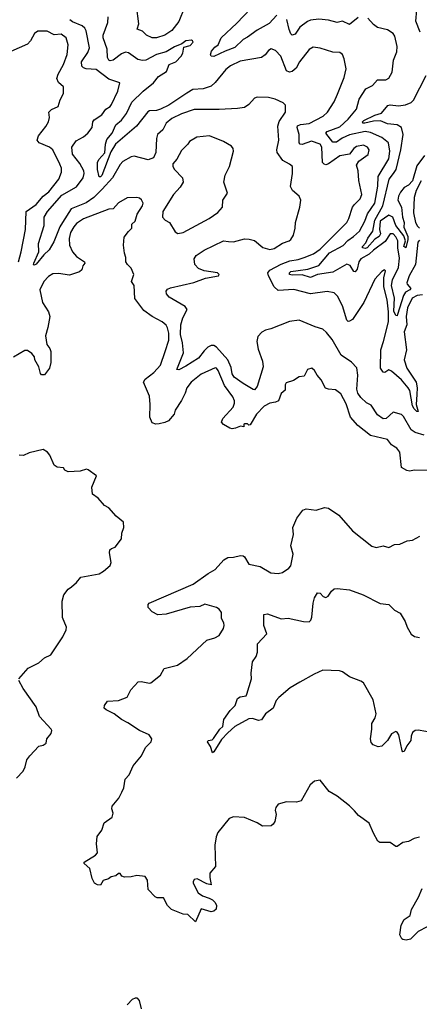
# Model space of a CAD drawing. Extents: x 2086813 to 2278017, y 548126 to 753336.
# Tile 215 of 256: x 2133618 to 2136473, y 666569 to 673605. Entities that reach past the tile are written whole.
import ezdxf

# ---------------------------------------------------------------- set-up
doc = ezdxf.new("R2010")
doc.units = 0

msp = doc.modelspace()

# ---------------------------------------------------------------- linework, layer by layer
at = {"layer": '0CON10XD'}
for points in [[(2134795, 673692.5), (2134755, 673591.9), (2134705, 673528.9), (2134655, 673494.5), (2134595.4, 673474.6), (2134565, 673475.7), (2134524.5, 673494.5), (2134495, 673524.3), (2134458, 673538), (2134469.5, 673575), (2134452.8, 673705)], [(2135455, 673637.5), (2135401.1, 673578.9), (2135315, 673530.9), (2135245, 673479.1), (2135215.4, 673464.6), (2135154.2, 673405.8), (2135085, 673380.8), (2135005, 673342.4), (2134985.7, 673345), (2134982, 673355), (2134989.1, 673380.9), (2135011.2, 673408.8), (2135036.7, 673425), (2135056.2, 673475), (2135170.4, 673579.6), (2135316.6, 673735)], [(2134811.1, 673078.9), (2134684.6, 672995.4), (2134625, 672965.2), (2134595, 672956.1), (2134545.4, 672954.6), (2134532.7, 672947.3), (2134452, 672845), (2134302.4, 672715), (2134270.3, 672659.7), (2134205, 672492.5), (2134195, 672482.5), (2134185, 672482), (2134173, 672535), (2134174.4, 672585.6), (2134183.9, 672606.1), (2134227.4, 672652.6), (2134230.2, 672715), (2134241.7, 672748.3), (2134278.3, 672795), (2134305, 672854.7), (2134345, 672886.1), (2134380.4, 672935), (2134419.6, 673015), (2134499.1, 673095), (2134574.2, 673155), (2134610.4, 673199.6), (2134666.6, 673235), (2134686.2, 673283.8), (2134734.6, 673305), (2134772, 673345), (2134784.6, 673365), (2134790, 673410), (2134835, 673421.9), (2134856.2, 673445), (2134853.6, 673453.6), (2134845, 673458.8), (2134805, 673453.8), (2134776.7, 673433.3), (2134725, 673412.3), (2134665, 673376.4), (2134595, 673357.2), (2134518, 673315), (2134495, 673313.3), (2134460.9, 673320.9), (2134395, 673367.3), (2134375, 673373.1), (2134345, 673361.5), (2134285, 673317.1), (2134265, 673312), (2134255, 673316.7), (2134245.6, 673335.6), (2134241.9, 673395), (2134214, 673475), (2134215.4, 673495), (2134246.7, 673585), (2134249.2, 673625)], [(2136035, 673621.5), (2135975, 673571.9), (2135925, 673593.6), (2135885, 673585.5), (2135825, 673602.9), (2135755, 673608.5), (2135695, 673602.1), (2135675, 673592.7), (2135618.8, 673551.2), (2135585, 673502.9), (2135565, 673494.2), (2135555, 673504), (2135544, 673535), (2135527.6, 673607.6)], [(2136475, 672028.4), (2136462.8, 672015), (2136445.5, 671855), (2136401.5, 671775), (2136384.2, 671725), (2136385.7, 671715), (2136411.2, 671685), (2136405.6, 671675), (2136375, 671657.8), (2136359.3, 671635), (2136317.6, 671497.6), (2136315, 671488.6), (2136305, 671491.8), (2136291.9, 671521.9), (2136295.4, 671615), (2136274, 671705), (2136281.5, 671745), (2136324.9, 671835), (2136331.6, 671901.6), (2136319, 671975), (2136318.6, 672025), (2136305, 672052.4), (2136285, 672074.7), (2136265, 672074.7), (2136230.1, 672019.9), (2136145, 671958.1), (2136115, 671929.1), (2136054.1, 671895), (2136040, 671875), (2136028.1, 671821.9), (2136015, 671802.2), (2136005, 671806.4), (2135978.4, 671848.4), (2135955, 671857.3), (2135855, 671801.3), (2135744.4, 671784.4), (2135695, 671761.9), (2135635, 671782.5), (2135565, 671780), (2135546, 671785), (2135545.7, 671795), (2135556, 671805), (2135607, 671813), (2135677.1, 671822.9), (2135755, 671848.9), (2135831.6, 671938.4), (2135928.6, 671991.4), (2135962.8, 672027.2), (2136003.6, 672055), (2136045, 672094.1), (2136083.3, 672165), (2136103.2, 672216.8), (2136154.8, 672295), (2136177.2, 672415), (2136178.3, 672485), (2136255, 672611.2), (2136263.4, 672665), (2136251.8, 672725), (2136205, 672763.8), (2136125, 672800), (2136085, 672806.6), (2135975, 672781.9), (2135921.1, 672758.9), (2135881, 672729), (2135855, 672729.4), (2135804.2, 672795), (2135814, 672805), (2135905, 672839.4), (2135963.9, 672895), (2136023.1, 672965), (2136042.4, 673037.6), (2136090.1, 673109.9), (2136138.9, 673135), (2136175, 673175.5), (2136234.5, 673175.5), (2136255, 673188), (2136279.4, 673230.6), (2136287.5, 673315), (2136311.8, 673375), (2136314.5, 673414.5), (2136296.9, 673486.9), (2136285, 673505.8), (2136245, 673533.1), (2136175, 673549.4), (2136145, 673571.4), (2136105, 673615.7)], [(2136478.5, 673515), (2136448.1, 673595), (2136456.1, 673675)], [(2134805, 671128.7), (2134755, 671102.5), (2134741.1, 671105), (2134787.8, 671225), (2134780.7, 671295), (2134766, 671355), (2134770.2, 671425), (2134782.9, 671475), (2134814.4, 671535), (2134800, 671555), (2134685, 671622.5), (2134667.5, 671645), (2134663.8, 671666.2), (2134675, 671680), (2134695, 671688.5), (2134861.9, 671728.1), (2134945, 671758), (2135037.5, 671775), (2135042.5, 671785), (2135030, 671795), (2134935, 671811.4), (2134895, 671826.9), (2134868.5, 671855), (2134865, 671896.7), (2134879.2, 671920.8), (2134935, 671957.3), (2135075, 672023.8), (2135109.4, 672020.6), (2135145, 672016.5), (2135225, 672039.4), (2135257.6, 672037.6), (2135295, 672027.5), (2135355, 671976), (2135405, 671963.1), (2135435, 671970.8), (2135495, 672008), (2135543.3, 672025), (2135556.2, 672035), (2135574, 672065), (2135585.8, 672114.2), (2135588, 672155), (2135618.8, 672265), (2135626.7, 672315), (2135614.1, 672344.1), (2135565.8, 672385), (2135552.1, 672412.1), (2135568, 672505), (2135566.2, 672555), (2135545, 672573.8), (2135498.5, 672598.5), (2135458.1, 672655), (2135455.7, 672675), (2135468.6, 672745), (2135461.8, 672845), (2135472.7, 672877.3), (2135516.2, 672945), (2135517.5, 672995), (2135500.7, 673010.7), (2135443.6, 673036.4), (2135395, 673048), (2135315, 673052), (2135295, 673043.8), (2135255, 672998.8), (2135225, 672977.1), (2135175, 672970), (2135043, 672963), (2134865, 672963.5), (2134775, 672933.5), (2134705, 672898.5), (2134665.3, 672864.7), (2134641.2, 672818.8), (2134603.1, 672785), (2134596.2, 672755), (2134590.9, 672655), (2134575, 672618.6), (2134535, 672604.1), (2134435, 672630.8), (2134415, 672625.7), (2134355, 672590.6), (2134335, 672570), (2134280, 672475), (2134207.1, 672392.9), (2134148.4, 672335), (2134093.4, 672296.6), (2133985, 672252.5), (2133924, 672155), (2133905, 672125.4), (2133861.9, 672018.1), (2133829.8, 671960.2), (2133791.2, 671925), (2133735, 671857.8), (2133721.7, 671851.7), (2133716.2, 671855), (2133718.2, 671865), (2133755.3, 671945), (2133753.5, 672005), (2133794, 672135), (2133793.5, 672195), (2133817.6, 672235), (2133919.7, 672350.3), (2134025, 672411.4), (2134071, 672475), (2134079.8, 672505), (2134076.2, 672525), (2134047.9, 672577.9), (2133995.9, 672645), (2133989.4, 672695), (2134020.6, 672739.4), (2134075, 672768.5), (2134105.4, 672795), (2134136.5, 672835), (2134140.6, 672875), (2134150.8, 672889.2), (2134205, 672924.6), (2134234.2, 672965.8), (2134264.2, 672985), (2134275, 672999.2), (2134319.2, 673095), (2134332.5, 673155), (2134255, 673180), (2134165, 673249.7), (2134093.2, 673253.2), (2134075, 673260), (2134062.7, 673272.7), (2134060, 673305), (2134105, 673370.6), (2134116, 673405), (2134093.3, 673525), (2134082.9, 673545), (2134065, 673561.2), (2133995, 673590.4), (2133975.3, 673605.3)], [(2133609.5, 671875), (2133628.9, 671945), (2133659.2, 672105), (2133665.4, 672234.6), (2133735, 672284.6), (2133786.9, 672343.1), (2133825.6, 672375), (2133896.7, 672465), (2133917.1, 672515), (2133915.6, 672545), (2133905, 672573.3), (2133854.3, 672674.3), (2133830, 672695), (2133757.5, 672725), (2133744, 672744), (2133752, 672775), (2133805, 672841.2), (2133824.4, 672875), (2133831.4, 672905), (2133826.2, 672945), (2133845, 672964.2), (2133892.5, 672985), (2133907, 673033), (2133931.2, 673078.8), (2133930.8, 673125), (2133895.4, 673155.4), (2133884.4, 673185), (2133891.8, 673215), (2133931.8, 673285), (2133957.2, 673357.2), (2133963.5, 673425), (2133950.5, 673475), (2133915, 673502.5), (2133865, 673497.5), (2133815, 673522.5), (2133747.2, 673522.8), (2133725, 673507.5), (2133696.4, 673453.6), (2133675, 673430), (2133555, 673378.5)], [(2136495, 671637.7), (2136456.5, 671635), (2136420.8, 671615), (2136387.8, 671545), (2136379.6, 671485), (2136382.6, 671425), (2136365.8, 671375), (2136380.9, 671245), (2136364.2, 671174.2), (2136383.8, 671113.8), (2136449.3, 671015), (2136457.7, 670975), (2136455, 670926.7), (2136449.6, 670855), (2136465.4, 670805), (2136455, 670804), (2136435, 670823.3), (2136423.4, 670845), (2136404.2, 670955), (2136393.4, 670975), (2136345, 671031.1), (2136275, 671094.4), (2136255, 671102), (2136227.5, 671085), (2136215, 671086.2), (2136195.5, 671115.5), (2136197.1, 671245), (2136218.1, 671305), (2136251.6, 671445), (2136252.4, 671517.6), (2136243.8, 671603.8), (2136218.8, 671695), (2136219.3, 671760.7), (2136231.2, 671811.2), (2136225, 671816.7), (2136205, 671806), (2136155, 671750.8), (2136076.2, 671585), (2135995, 671463.3), (2135975, 671450), (2135965, 671449.2), (2135955, 671458), (2135925, 671559.4), (2135888.8, 671628.8), (2135865, 671652.5), (2135815, 671662.9), (2135695, 671646.9), (2135576.7, 671676.7), (2135465, 671670.7), (2135435.2, 671695.2), (2135394.6, 671775), (2135390.8, 671795), (2135406, 671814), (2135485, 671859), (2135547, 671883), (2135608.6, 671891.4), (2135651.4, 671905), (2135717.2, 671932.8), (2135765, 671964.7), (2135954.5, 672155), (2135970.4, 672185), (2135995.4, 672264.6), (2136010.6, 672285), (2136049.5, 672325), (2136061.5, 672355), (2136041.2, 672455), (2136036.2, 672525), (2136024.2, 672565), (2136042, 672595), (2136108.1, 672641.9), (2136115.4, 672675), (2136103.5, 672695), (2136075, 672708.9), (2136025, 672697.9), (2136005, 672684.3), (2135975, 672644.5), (2135905, 672632.5), (2135825, 672574.6), (2135805, 672568.8), (2135792, 672572), (2135781.8, 672585), (2135776.3, 672695), (2135765.5, 672715), (2135702.8, 672737.2), (2135635, 672713.9), (2135621.9, 672715), (2135614.2, 672725), (2135614, 672785), (2135600.4, 672835), (2135603.7, 672846.3), (2135623.9, 672856.1), (2135685, 672863), (2135787.1, 672915), (2135816, 672945), (2135865, 673019.2), (2135887.6, 673072.4), (2135937, 673193), (2135949.2, 673255), (2135936.7, 673325), (2135925.3, 673355.3), (2135905, 673371.9), (2135855, 673373.3), (2135765, 673402.5), (2135715, 673409.5), (2135685, 673392.9), (2135616.2, 673305), (2135592, 673258), (2135565, 673234.5), (2135545, 673230), (2135525, 673238.6), (2135484.5, 673345), (2135445, 673385.8), (2135415, 673397.1), (2135395, 673385.8), (2135370.6, 673355), (2135345, 673334.4), (2135192.2, 673307.8), (2135125, 673276.4), (2135091.2, 673248.8), (2135015, 673156), (2134985, 673129.2), (2134928.9, 673111.1), (2134855, 673105.4), (2134811.1, 673078.9)], [(2136508.9, 672635), (2136455, 672560.8), (2136425, 672452.5), (2136395, 672422.6), (2136364.9, 672405.1), (2136338.6, 672371.4), (2136323.5, 672345), (2136319.8, 672315), (2136345.3, 672264.7), (2136351.6, 672195), (2136364.8, 672155), (2136362.8, 672122.8), (2136390.3, 672055), (2136391.2, 672035), (2136375.6, 671974.4), (2136361.8, 671985), (2136373.3, 672025), (2136361.3, 672061.3), (2136305, 672133.4), (2136282.9, 672192.9), (2136255, 672207.7), (2136193.8, 672165), (2136189.2, 672105), (2136195.2, 672075), (2136187.2, 672055), (2136155, 672037.3), (2136100.9, 671975), (2136085, 671970.7), (2136068, 671975), (2136066, 671985), (2136090.5, 672009.5), (2136104.2, 672045), (2136141.1, 672095), (2136155, 672173.1), (2136213.1, 672275), (2136256.7, 672465), (2136288.3, 672505), (2136306.5, 672533.4), (2136341.4, 672675), (2136356.7, 672785), (2136345, 672834.5), (2136315, 672854.7), (2136245, 672861.3), (2136195, 672882.7), (2136145, 672880), (2136084.8, 672864.8), (2136070, 672865), (2136066.9, 672875), (2136075.8, 672885), (2136155, 672923.8), (2136202.8, 672937.2), (2136247.3, 672992.7), (2136265, 672996.1), (2136325, 672989.5), (2136373.6, 672996.4), (2136415, 673013.5), (2136430.2, 673029.8), (2136522.8, 673207.2)], [(2134748.3, 672078.3), (2134785, 672084), (2134971.2, 672185), (2135032.4, 672227.6), (2135066, 672265), (2135070, 672315), (2135102.5, 672365), (2135077.5, 672445), (2135087.1, 672495), (2135115.8, 672555), (2135145.8, 672665), (2135144, 672685), (2135130.3, 672700.3), (2135073.8, 672735), (2134975, 672775.6), (2134884.4, 672765.6), (2134831.2, 672735), (2134820, 672715), (2134775, 672670), (2134740.9, 672609.1), (2134711.9, 672575), (2134711.4, 672555), (2134722.9, 672535), (2134782.2, 672475), (2134785.5, 672445), (2134765, 672408), (2134716, 672355), (2134641.2, 672235), (2134638.8, 672195), (2134658.3, 672171.7), (2134688, 672155), (2134728, 672088), (2134748.3, 672078.3)], [(2136485, 672453.1), (2136450.5, 672385), (2136437.1, 672335), (2136430.8, 672225), (2136444.8, 672155), (2136459, 672129), (2136475, 672116.3)], [(2136574.3, 670384.3), (2136435, 670385.4), (2136405, 670378.2), (2136382.7, 670382.7), (2136346, 670405), (2136334.3, 670514.3), (2136312.5, 670542.5), (2136287.9, 670557.9), (2136275, 670565.7), (2136245, 670605.4), (2136125, 670633.5), (2136034.3, 670705), (2135981.1, 670765), (2135949.2, 670859.2), (2135911.1, 670931.1), (2135875, 670960.6), (2135825, 670964.4), (2135802.6, 670972.6), (2135772.2, 671032.2), (2135743.9, 671063.9), (2135725, 671098), (2135705, 671113.8), (2135675, 671106.2), (2135651.2, 671058.8), (2135615, 671052), (2135575, 671026.7), (2135520.7, 671009.3), (2135513.9, 670996.1), (2135513.6, 670956.4), (2135486, 670934), (2135467.8, 670882.2), (2135445, 670872), (2135404.5, 670865.5), (2135365, 670844), (2135309.2, 670785), (2135265, 670710), (2135255, 670707.5), (2135245, 670716.7), (2135225, 670716.7), (2135220, 670715), (2135220, 670695), (2135195, 670700), (2135160, 670685), (2135135, 670682), (2135120, 670685), (2135073, 670713), (2135060, 670730), (2135068.6, 670755), (2135143.3, 670835), (2135153.1, 670865), (2135152.2, 670882.2), (2135140.2, 670910.2), (2135080.6, 670990.6), (2135035, 671098), (2135025, 671114), (2135015, 671117.5), (2134915, 671072.5), (2134842.2, 671015), (2134811.9, 670975), (2134800.4, 670935), (2134775, 670884), (2134728, 670815), (2134722.5, 670785), (2134681.3, 670738.7), (2134654.5, 670725.5), (2134615, 670716.7), (2134590, 670715), (2134564.2, 670724.2), (2134546.9, 670765), (2134550.5, 670855), (2134544.4, 670915), (2134503.6, 671015), (2134514.7, 671035.3), (2134575.8, 671085), (2134625, 671136), (2134658.2, 671235), (2134683.6, 671315), (2134682.9, 671365), (2134675, 671403.3), (2134665, 671421.2), (2134636.2, 671445), (2134565, 671483.1), (2134505, 671526.9), (2134441.7, 671611.7), (2134435.8, 671705.8), (2134416.7, 671735), (2134433.8, 671785), (2134415, 671830), (2134387.5, 671855), (2134377.5, 671875), (2134376.7, 671905), (2134366.4, 671936.4), (2134360, 671995), (2134365, 672050), (2134395, 672092.5), (2134420, 672115), (2134420, 672145), (2134442.5, 672165), (2134456.7, 672215), (2134494.2, 672275), (2134499.2, 672295), (2134487.4, 672317.4), (2134475, 672328.6), (2134455, 672334.2), (2134385, 672331.2), (2134325, 672296), (2134285.6, 672254.4), (2134255, 672250), (2134075, 672183.1), (2134025, 672147.5), (2134003.8, 672125), (2133980, 672085), (2133970.5, 672040.5), (2133973.8, 671995), (2133994.4, 671945), (2134024, 671914), (2134080, 671875), (2134083.3, 671865), (2134068.8, 671845), (2134062, 671818), (2134045, 671803.8), (2133975, 671780), (2133895, 671792.5), (2133855, 671788.5), (2133825, 671768.9), (2133791.5, 671735), (2133761.1, 671675), (2133780.5, 671585), (2133825, 671516.7), (2133834.2, 671485), (2133820, 671405), (2133801.9, 671345), (2133812.5, 671285), (2133833.8, 671255), (2133840, 671235), (2133840.8, 671155), (2133830, 671115), (2133795, 671067.5), (2133775, 671066.7), (2133766.1, 671076.1), (2133754, 671125), (2133726.7, 671175), (2133723.8, 671195), (2133705, 671218.8), (2133675, 671241.2), (2133655, 671241.2), (2133575, 671192.7)], [(2136506.5, 670635), (2136444.3, 670654.3), (2136415, 670672.9), (2136359.5, 670769.5), (2136345, 670784.4), (2136285, 670800.8), (2136235, 670755.8), (2136215, 670753.3), (2136175, 670781.5), (2136130.1, 670850.1), (2136095, 670866.9), (2136055, 670904.6), (2136034.8, 670935), (2136026.2, 670965), (2136034.6, 671064.6), (2136026.3, 671116.3), (2135988.3, 671158.3), (2135915, 671207.1), (2135849.5, 671319.5), (2135810.6, 671370.6), (2135782.6, 671392.6), (2135729.1, 671409.1), (2135615, 671458.6), (2135545, 671448.6), (2135413.3, 671395), (2135375, 671385.7), (2135348.9, 671371.1), (2135319.5, 671340.5), (2135311.5, 671305), (2135320.8, 671250.8), (2135353.3, 671165), (2135356.8, 671125), (2135315.7, 670984.3), (2135295, 670960.6), (2135285, 670961.4), (2135215, 671004.7), (2135150.9, 671050.9), (2135136.9, 671075), (2135128.5, 671118.5), (2135105.3, 671175), (2135025, 671265.8), (2135005, 671277.6), (2134985, 671276), (2134962.3, 671265), (2134935, 671238.9), (2134894.9, 671185.1), (2134805, 671128.7)], [(2133612.5, 668895), (2133679.5, 668970.5), (2133755, 669008.8), (2133795, 669043.8), (2133840, 669065), (2133926.2, 669195), (2133950, 669245), (2133952.5, 669265), (2133923.6, 669333.6), (2133920.7, 669449.3), (2133933.3, 669495), (2133963.3, 669535), (2133988.3, 669551.7), (2134025, 669582.5), (2134055, 669620), (2134185, 669645.7), (2134216.9, 669663.1), (2134265, 669704), (2134271.4, 669725), (2134258.8, 669795), (2134263, 669817), (2134273, 669827), (2134300, 669835), (2134345.9, 669894.1), (2134346.7, 669935), (2134362.5, 669975), (2134360, 670015), (2134307, 670057), (2134255, 670117.5), (2134225, 670132.5), (2134177.5, 670185), (2134137.5, 670215), (2134133.3, 670265), (2134167.5, 670345), (2134108.3, 670388.3), (2134095, 670392.5), (2134050.7, 670379.3), (2133964.2, 670374.2), (2133940, 670385), (2133931.7, 670401.7), (2133885, 670406.7), (2133865, 670422.5), (2133832.7, 670492.7), (2133816.2, 670515), (2133785, 670534.2), (2133685, 670509.4), (2133645, 670490), (2133615, 670492.5)], [(2136475, 667762.5), (2136435, 667753.3), (2136395, 667731.2), (2136355, 667723.8), (2136315, 667696.7), (2136305, 667696.7), (2136265, 667726), (2136190, 667725), (2136177.5, 667735), (2136145, 667792.5), (2136115, 667862.5), (2136038.3, 667918.3), (2136010.8, 667950.8), (2135975, 667986.7), (2135885.8, 668055.8), (2135828.9, 668088.9), (2135765, 668170), (2135725, 668162.5), (2135694.1, 668135.9), (2135628.3, 668021.7), (2135595, 668012.5), (2135525, 668016.7), (2135465, 668000), (2135447.5, 667975), (2135443.3, 667955), (2135450, 667925), (2135441.2, 667875), (2135430, 667855), (2135415, 667843.3), (2135352.7, 667842.7), (2135315, 667866.2), (2135223, 667903), (2135145, 667907.5), (2135115, 667896.7), (2135034.5, 667795.5), (2135020.8, 667765), (2135012.5, 667705), (2135016.4, 667553.6), (2134977.5, 667505), (2134976.7, 667475), (2134987, 667423), (2134955, 667430), (2134885, 667466.2), (2134865, 667460), (2134856.2, 667445), (2134856.2, 667435), (2134894.2, 667365), (2134923.6, 667343.6), (2134972, 667328), (2134995.6, 667315.6), (2135013.8, 667295), (2135023.3, 667275), (2135020.7, 667249.3), (2135005.7, 667234.3), (2134985, 667229.2), (2134915, 667250), (2134875, 667157.5), (2134819.5, 667209.5), (2134785, 667213.8), (2134702.5, 667245), (2134673.3, 667275), (2134645, 667330), (2134599.3, 667329.3), (2134585, 667336.7), (2134535, 667390), (2134531.2, 667455), (2134515, 667481.2), (2134455, 667489.2), (2134415, 667479.2), (2134366.1, 667476.1), (2134347.5, 667485), (2134335, 667502.5), (2134325, 667502.5), (2134303.9, 667486.1), (2134271.2, 667478.8), (2134253.6, 667466.4), (2134215, 667453.3), (2134195, 667420), (2134175, 667422.5), (2134153.3, 667435), (2134135, 667467.5), (2134118.3, 667538.3), (2134077.5, 667575), (2134077.5, 667585), (2134160, 667635), (2134175, 667650), (2134166.7, 667715), (2134172.3, 667767.7), (2134205.9, 667814.1), (2134222.5, 667865), (2134277.5, 667905), (2134286.7, 667935), (2134276.4, 667966.4), (2134278.8, 667985), (2134327.3, 668042.7), (2134348.8, 668085), (2134361.2, 668115), (2134372.3, 668177.7), (2134400.7, 668209.3), (2134427.7, 668272.3), (2134488.8, 668345), (2134516.7, 668405), (2134557.5, 668445), (2134562.5, 668465), (2134543.6, 668493.6), (2134475, 668526), (2134391.2, 668581.2), (2134345, 668603.8), (2134293.3, 668645), (2134235, 668672.5), (2134222, 668685), (2134223.8, 668705), (2134246.1, 668733.9), (2134325, 668739.5), (2134386.6, 668763.4), (2134412.9, 668815), (2134465, 668873.3), (2134485, 668876.7), (2134545, 668863.3), (2134555, 668866.7), (2134625, 668920), (2134651.2, 668968.8), (2134745, 668993.3), (2134815, 669040), (2134955, 669171.2), (2135012, 669188), (2135042.5, 669205), (2135073.3, 669255), (2135078.8, 669275), (2135076, 669295), (2135058.8, 669325), (2135059.5, 669369.5), (2135042.7, 669392.7), (2135023.3, 669405), (2134941.2, 669428.8), (2134905, 669412.5), (2134835, 669405.6), (2134665, 669355.8), (2134605, 669352), (2134565, 669373.8), (2134535, 669403.3), (2134536.2, 669425), (2134543.8, 669435), (2134858, 669572), (2134965, 669648), (2135015, 669676), (2135076.2, 669745), (2135105, 669762.5), (2135145.9, 669764.1), (2135196.1, 669776.1), (2135215, 669773.8), (2135225, 669766.2), (2135255, 669714), (2135336.7, 669696.7), (2135413.1, 669653.1), (2135465, 669648), (2135495, 669654), (2135541.2, 669685), (2135555, 669703.3), (2135570.6, 669785), (2135555.8, 669845), (2135574.2, 669925), (2135570, 669975), (2135598.1, 670041.9), (2135640.3, 670099.7), (2135665, 670110), (2135735, 670099.2), (2135795, 670118.6), (2135825, 670113.8), (2135898.8, 670065), (2135995, 669951.2), (2136133.2, 669843.2), (2136165, 669832), (2136215, 669846), (2136255, 669833.3), (2136295, 669854.2), (2136332.7, 669857.3), (2136385, 669880.8), (2136425, 669886), (2136475.5, 669914.5)], [(2136575, 668508.9), (2136465, 668527.1), (2136444.1, 668525.9), (2136425, 668510.6), (2136413.8, 668485), (2136411.8, 668455), (2136382.9, 668415), (2136365, 668375.8), (2136355, 668373.8), (2136351.2, 668381.2), (2136326.2, 668495), (2136315, 668514), (2136305, 668518.6), (2136275, 668502.5), (2136245, 668454.4), (2136205, 668412.5), (2136179.4, 668409.4), (2136142.2, 668422.2), (2136129.7, 668439.7), (2136123.1, 668465), (2136134.5, 668535), (2136134.5, 668575), (2136156.5, 668615), (2136165.5, 668645.5), (2136143.8, 668745), (2136074, 668865), (2136055, 668878.6), (2135975, 668907.9), (2135925, 668943.8), (2135901.8, 668951.8), (2135784.3, 668955.7), (2135721.1, 668928.9), (2135618.3, 668871.7), (2135550.5, 668829.5), (2135468.9, 668761.1), (2135451.3, 668738.7), (2135427.9, 668685), (2135374.5, 668645), (2135345, 668601.2), (2135325, 668597.5), (2135281.4, 668611.4), (2135255, 668608.5), (2135155.8, 668555), (2135105, 668508.8), (2135058.6, 668461.4), (2135005, 668372), (2134995, 668366.7), (2134980.3, 668410.3), (2134958.8, 668445), (2134965, 668453.3), (2134992, 668458), (2135002.9, 668467.1), (2135047.1, 668535), (2135069.2, 668555), (2135076.2, 668605), (2135121.5, 668668.5), (2135156.8, 668703.2), (2135175, 668753.3), (2135193.6, 668766.4), (2135235, 668773.8), (2135241.2, 668785), (2135274, 668895), (2135271.2, 668935), (2135281.2, 669015), (2135307.5, 669055), (2135318, 669085), (2135316.2, 669145), (2135383, 669217), (2135361.2, 669275), (2135361.2, 669355), (2135389.1, 669359.1), (2135485, 669322.5), (2135535, 669327.1), (2135645, 669303.3), (2135685, 669301.9), (2135697.3, 669312.7), (2135705.3, 669334.7), (2135714.4, 669435), (2135725, 669473.3), (2135745, 669510), (2135765, 669507.5), (2135785, 669482.5), (2135805, 669476.7), (2135822.5, 669485), (2135845, 669520), (2135865, 669537.5), (2135885, 669541.2), (2135975, 669530), (2136072.5, 669495), (2136193.6, 669433.6), (2136256.1, 669426.1), (2136295, 669386.2), (2136336.2, 669365), (2136372.5, 669305), (2136385.6, 669265), (2136414.5, 669214.5), (2136438.3, 669198.3), (2136475, 669190)], [(2133596.4, 668183.6), (2133642.5, 668235), (2133657.5, 668265), (2133670, 668315), (2133690, 668345), (2133755, 668412.5), (2133785, 668420), (2133807.5, 668435), (2133812.5, 668465), (2133843.3, 668505), (2133847.5, 668525), (2133842.5, 668535), (2133760, 668625), (2133736.7, 668695), (2133643.3, 668825), (2133613, 668883)], [(2136528.8, 667121.2), (2136465, 667088.8), (2136408.8, 667035), (2136378, 667028), (2136355, 667030.8), (2136347.4, 667037.4), (2136334.5, 667065), (2136342.7, 667135), (2136365.7, 667175), (2136407.8, 667202.2), (2136417.3, 667245), (2136467.3, 667335), (2136492.9, 667397.1)], [(2134385, 666566), (2134425, 666605.8), (2134445, 666615.7), (2134455, 666614.2), (2134470.6, 666595), (2134485.8, 666535.8)]]:
    msp.add_lwpolyline(points, dxfattribs=at)

doc.saveas('drawing.dxf')
